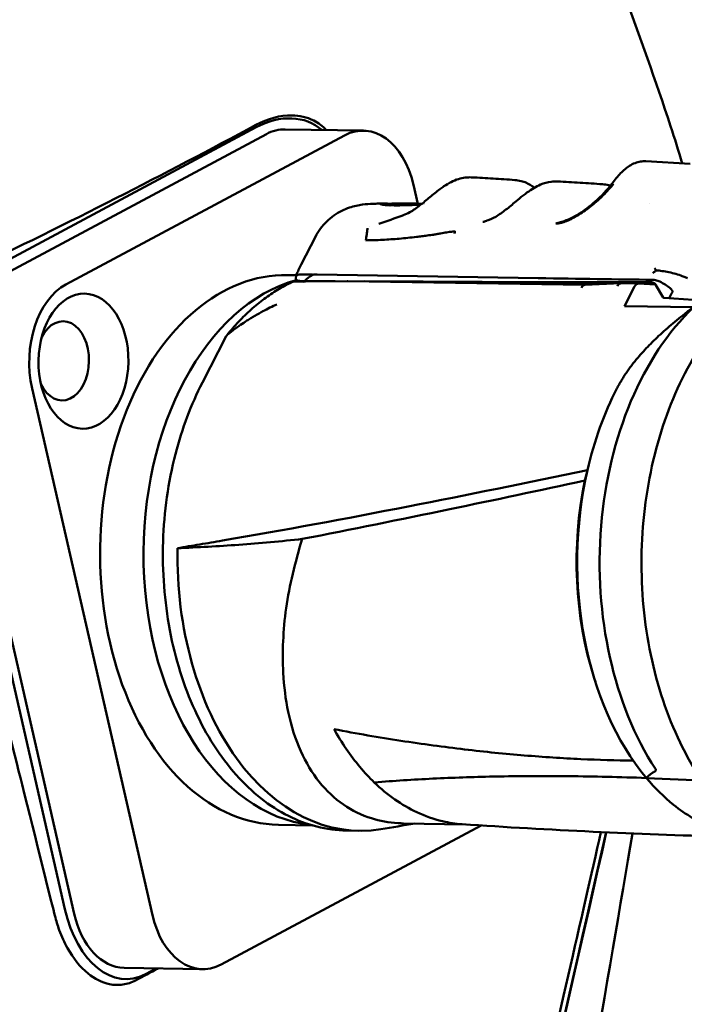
# Model space of a CAD drawing. Header units: millimetres. Extents: x 0 to 4686, y -120 to 1682.
# Tile 78 of 256: x 508 to 536, y 1077 to 1119. Entities that reach past the tile are written whole.
import ezdxf

# ---------------------------------------------------------------- set-up
doc = ezdxf.new("R2010")
doc.units = ezdxf.units.MM
doc.header["$LTSCALE"] = 2
doc.layers.add('Sichtbar (ISO)', color=7, linetype='Continuous', lineweight=50)

msp = doc.modelspace()

# ---------------------------------------------------------------- linework, layer by layer
at = {"layer": 'Sichtbar (ISO)'}
for p, q in [((506.2009, 1108.1113), (517.8332, 1114.3286)), ((519.0859, 1114.2405), (522.4448, 1114.1842)), ((506.3097, 1107.6407), (518.2741, 1114.0364)), ((521.633, 1113.9802), (509.6686, 1107.5845)), ((534.5634, 1112.8702), (536.4709, 1112.7536)), ((524.5902, 1111.8629), (524.7765, 1111.0478)), ((523.0848, 1111.0512), (523.0849, 1111.0512)), ((523.0849, 1111.0512), (523.3585, 1111.0518)), ((523.5813, 1110.9095), (523.5813, 1110.9095)), ((523.5992, 1110.9095), (523.5992, 1110.9095)), ((523.6102, 1110.9806), (523.6382, 1111.0496)), ((523.6279, 1110.9802), (523.6504, 1111.0359)), ((523.7148, 1111.0525), (524.0117, 1111.053)), ((524.3686, 1111.0537), (524.6811, 1111.0544)), ((524.6034, 1111.0393), (524.6028, 1111.054)), ((524.7447, 1111.0538), (524.7487, 1111.0413)), ((524.7466, 1111.0477), (524.9555, 1111.0481)), ((525.0206, 1111.0126), (525.0208, 1111.0126)), ((525.0485, 1111.0352), (525.0484, 1111.0352)), ((525.063, 1111.047), (525.0631, 1111.047)), ((525.0646, 1111.0483), (525.0647, 1111.0483)), ((534.7304, 1111.0601), (534.7304, 1111.0601)), ((522.6842, 1110.0561), (522.6842, 1110.0561)), ((520.3834, 1109.6313), (519.7737, 1108.4395)), ((520.3834, 1109.6313), (520.3834, 1109.6313)), ((519.7737, 1108.4395), (519.7736, 1108.4393)), ((519.5492, 1107.9804), (519.1842, 1107.9865)), ((519.5426, 1107.8016), (519.5495, 1107.9902)), ((519.9164, 1107.7303), (521.224, 1107.7243)), ((519.9485, 1107.7084), (521.745, 1107.7307)), ((520.4577, 1108.0128), (529.9508, 1107.8538)), ((521.7537, 1107.7307), (531.9536, 1107.5599)), ((519.4786, 1107.7026), (519.8455, 1107.7072)), ((519.8517, 1107.7214), (519.7386, 1107.7219)), ((519.8532, 1107.725), (519.8428, 1107.7009)), ((519.8532, 1107.725), (520.8562, 1107.7197)), ((522.4877, 1107.7184), (530.0538, 1107.6835)), ((523.1342, 1107.7076), (525.1681, 1107.6968)), ((534.8907, 1107.6518), (525.1681, 1107.6968)), ((533.4926, 1107.6318), (531.9496, 1107.5598)), ((534.247, 1107.6195), (533.5007, 1107.6319)), ((533.6475, 1106.6549), (534.0849, 1107.5014)), ((534.2529, 1107.6192), (534.9831, 1107.5746)), ((535.3177, 1107.0262), (534.9948, 1107.5571)), ((535.0357, 1107.5068), (535.0357, 1107.5068)), ((535.3574, 1107.0023), (536.6044, 1106.926)), ((536.6082, 1106.6054), (533.6475, 1106.6549)), ((515.5261, 1103.371), (516.5549, 1105.3619)), ((510.0242, 1080.5697), (504.859, 1103.1671)), ((513.3831, 1080.5134), (508.2179, 1103.1109)), ((509.6269, 1080.7606), (504.5439, 1103.0012)), ((514.8878, 1092.0697), (514.8881, 1092.0697)), ((514.9667, 1091.7425), (514.9669, 1091.7426)), ((532.3501, 1090.6804), (532.4012, 1090.5207)), ((521.2928, 1088.2946), (521.2929, 1088.2946)), ((533.332, 1087.1551), (533.332, 1087.1549)), ((533.5622, 1087.15), (533.5622, 1087.1499)), ((533.5651, 1087.1494), (533.5651, 1087.1493)), ((534.5949, 1086.3973), (536.9698, 1086.2972)), ((534.5949, 1086.3972), (534.5949, 1086.3972)), ((527.4979, 1084.3605), (516.3404, 1078.3961)), ((520.2455, 1084.3654), (518.7891, 1084.3898)), ((522.2386, 1084.132), (521.7161, 1084.1408)), ((526.8165, 1084.4054), (524.1562, 1084.45)), ((512.1696, 1078.2483), (515.5285, 1078.1921)), ((513.0885, 1077.9817), (513.5442, 1078.2253))]:
    msp.add_line(p, q, dxfattribs=at)
for centre, radius, start, end in [((521.7487, 1107.4308), 0.3, 89.04083, 90.71123), ((519.4823, 1107.4026), 0.3, 90.71099, 114.82876), ((535.3604, 1107.0522), 0.05, 211.30847, 266.5006), ((516.8214, 1105.2241), 0.3, 141.20721, 152.66998)]:
    msp.add_arc(centre, radius, start, end, dxfattribs=at)
for centre, major_axis, ratio, start_param, end_param in [((518.4787, 1111.5039), (2.0177, 2.8339), 0.7471574, 6.2066501, 7.2670455), ((519.0273, 1110.7409), (0.0586, 3.4995), 0.6653497, 0, 0.3544878), ((522.3863, 1110.6847), (0.0586, 3.4995), 0.6653497, 5.0668768, 6.6376731), ((524.4789, 1088.09), (-1.4767, 22.9184), 0.9768889, 6.2222444, 6.2479189), ((524.8108, 1088.0931), (-1.4769, 22.916), 0.9768888, 6.2265794, 6.2509051), ((518.9867, 1096.1882), (0.1975, 11.7983), 0.6653497, 0, 3.1415927), ((520.8527, 1096.1569), (-0.1975, -11.7983), 0.6653497, 3.3301881, 6.2204638), ((524.3987, 1107.8088), (-4.8569, 0.1768), 0.0220264, 5.75649, 6.2157204), ((524.3892, 1107.5436), (-4.8582, 0.1455), 0.0278593, 5.8830172, 5.9906387), ((524.2287, 1103.1381), (-4.2346, 4.6688), 0.456741, 6.169904, 6.3210479), ((520.4442, 1107.6741), (-0.5689, 0.0022), 0.5954519, 4.691029, 5.0403025), ((490.0825, 1110.2919), (59.9603, -2.1822), 0.0220264, 5.4405674, 5.5564), ((510.4219, 1104.289), (0.0586, 3.4995), 0.6653497, 0.3544878, 1.9252841), ((519.4823, 1107.4026), (-0.1285, 0.2711), 0.7092149, 6.2831668, 6.2832259), ((520.1421, 1107.4108), (-0.5716, 0.122), 0.4750621, 5.1570882, 5.3611831), ((489.6774, 1110.1293), (-60.1497, 1.7958), 0.0278172, 2.3075394, 2.4197361), ((531.9581, 1107.2598), (0.0045, -0.3001), 0.6513721, 3.1622498, 4.0513569), ((534.2419, 1107.3195), (0.005, 0.3), 0.6653497, 6.2536761, 7.2136072), ((535.5853, 1107.0493), (0.0018, 0.0497), 0.0044027, 2.5834325, 3.108328), ((535.656, 1107.0512), (-0.0712, -0.0483), 0.2611784, 5.8428829, 6.0971176), ((434.3693, 1082.69), (103.1901, 40.4623), 0.3517502, 5.9075594, 5.9124339), ((541.1001, 1095.8179), (-0.2143, -12.7982), 0.6653497, 3.7209225, 5.5069126), ((509.5262, 1104.304), (-0.0285, -1.6998), 0.6653497, 5.3393579, 10.3686054), ((539.6073, 1095.8429), (0.2009, 11.9983), 0.6653497, 0.9304219, 1.2622062), ((539.6073, 1095.8429), (-0.2009, -11.9983), 0.6653496, 4.4037988, 5.6297831), ((539.346, 1095.8473), (0.195, 11.6484), 0.6653496, 1.2932171, 2.0414893), ((522.4394, 1096.1303), (-0.2009, -11.9983), 0.6653497, 4.7124527, 6.402949), ((520.8527, 1096.1569), (-0.1657, -9.8986), 0.6653497, 0.2798823, 0.2798853), ((520.8527, 1096.1569), (-0.1975, -11.7983), 0.6653497, 0.0164976, 0.0167254), ((512.1457, 1082.1069), (0.186, -4.3378), 0.6185346, 5.0013417, 6.572138), ((512.2282, 1081.7478), (-0.0586, -3.4995), 0.6653497, 5.0668768, 6.2831853), ((515.5871, 1081.6916), (-0.0586, -3.4995), 0.6653497, 5.0668768, 6.6376731)]:
    msp.add_ellipse(centre, major_axis=major_axis, ratio=ratio, start_param=start_param, end_param=end_param, dxfattribs=at)
msp.add_ellipse((510.4219, 1104.289), major_axis=(0.0485, 2.8996), ratio=0.6653497, dxfattribs=at)
for points, knots in [([(521.9755, 1161.6471), (522.0038, 1159.9489), (522.0371, 1158.2485), (522.207, 1155.2801), (522.3644, 1153.9994), (522.8887, 1151.2722), (523.2689, 1149.8581), (524.1549, 1147.0516), (524.6635, 1145.6412), (526.6735, 1140.0273), (528.1244, 1135.8576), (530.9073, 1127.8144), (532.2408, 1123.9514), (534.2893, 1118.237), (534.9878, 1116.3511), (535.8025, 1113.8544), (535.9697, 1113.3209), (536.1281, 1112.7745)], [0, 0, 0, 0, 0.5096839, 0.5096839, 0.8943676, 0.8943676, 1.3788909, 1.3788909, 1.9280909, 1.9280909, 3.5737149, 3.5737149, 5.1089492, 5.1089492, 5.8751964, 5.8751964, 6.0772649, 6.0772649, 6.0772649, 6.0772649]), ([(517.8244, 1114.43), (518.3294, 1114.703), (518.8627, 1114.8488), (519.6931, 1114.8363), (520.0164, 1114.7678), (520.5114, 1114.5136), (520.6885, 1114.3773), (520.8383, 1114.2111)], [0.00000533, 0.00000533, 0.00000533, 0.00000533, 0.24326619, 0.24326619, 0.39922268, 0.39922268, 0.50517351, 0.50517351, 0.50517351, 0.50517351]), ([(517.8244, 1114.43), (515.8791, 1113.3783), (513.8753, 1112.3283), (509.7377, 1110.2264), (507.6038, 1109.1747), (505.4089, 1108.1248)], [-1.8830043, -1.8830043, -1.8830043, -1.8830043, -0.9434483, -0.9434483, -0.0000098, -0.0000098, -0.0000098, -0.0000098]), ([(533.1216, 1111.9197), (533.2372, 1112.0763), (533.3591, 1112.2254), (533.6067, 1112.4797), (533.7352, 1112.5888), (534.0194, 1112.7686), (534.1809, 1112.8342), (534.4168, 1112.8711), (534.4905, 1112.8747), (534.5634, 1112.8702)], [0, 0, 0, 0, 0.0589007, 0.0589007, 0.11686008, 0.11686008, 0.18259234, 0.18259234, 0.21198618, 0.21198618, 0.21198618, 0.21198618]), ([(525.8969, 1111.7948), (526.1044, 1111.9342), (526.3128, 1112.043), (526.6182, 1112.1372), (526.7153, 1112.158), (526.8119, 1112.1691)], [0, 0, 0, 0, 0.08629239, 0.08629239, 0.12613573, 0.12613573, 0.12613573, 0.12613573]), ([(529.4632, 1111.5254), (529.659, 1111.6684), (529.8538, 1111.7866), (530.2004, 1111.9315), (530.3542, 1111.9737), (530.5071, 1111.9914)], [0, 0, 0, 0, 0.08117156, 0.08117156, 0.14416445, 0.14416445, 0.14416445, 0.14416445]), ([(524.432, 1110.6801), (524.5775, 1110.764), (524.7256, 1110.8685), (525.0113, 1111.0904), (525.1526, 1111.2095), (525.4338, 1111.4445), (525.5764, 1111.562), (525.7763, 1111.7113), (525.8368, 1111.7544), (525.8969, 1111.7948)], [0, 0, 0, 0, 0.05512752, 0.05512752, 0.10936021, 0.10936021, 0.16675375, 0.16675375, 0.19177922, 0.19177922, 0.19177922, 0.19177922]), ([(530.9639, 1110.2737), (531.2074, 1110.3491), (531.4573, 1110.4662), (531.9384, 1110.7621), (532.1733, 1110.9461), (532.6603, 1111.3774), (532.913, 1111.6374), (533.1217, 1111.9197)], [0, 0, 0, 0, 0.08834817, 0.08834817, 0.17776808, 0.17776808, 0.28413848, 0.28413848, 0.28413848, 0.28413848]), ([(532.6153, 1111.2935), (532.6524, 1111.3281), (532.8721, 1111.5373), (533.0501, 1111.7348), (533.1776, 1111.9016)], [0.70059811, 0.70059811, 0.70059811, 0.70059811, 0.75, 1, 1, 1, 1]), ([(528.1227, 1110.4922), (528.2679, 1110.5763), (528.4155, 1110.6809), (528.7006, 1110.9032), (528.8416, 1111.0224), (529.0861, 1111.2279), (529.1929, 1111.3171), (529.298, 1111.3998)], [0, 0, 0, 0, 0.05504667, 0.05504667, 0.10925737, 0.10925737, 0.15230388, 0.15230388, 0.15230388, 0.15230388]), ([(532.019, 1110.7984), (532.0565, 1110.8257), (532.261, 1110.979), (532.4644, 1111.1529), (532.6153, 1111.2935)], [0.45490175, 0.45490175, 0.45490175, 0.45490175, 0.5, 0.70059811, 0.70059811, 0.70059811, 0.70059811]), ([(520.3834, 1109.6313), (520.5071, 1109.8732), (520.6726, 1110.0974), (521.0563, 1110.472), (521.2789, 1110.6286), (521.6213, 1110.799), (521.734, 1110.8453), (522.0395, 1110.9482), (522.2302, 1110.9873), (522.5595, 1111.032), (522.7073, 1111.0421), (522.9333, 1111.0498), (523.0082, 1111.0511), (523.0848, 1111.0512)], [0, 0, 0, 0, 0.08167732, 0.08167732, 0.16174993, 0.16174993, 0.19932013, 0.19932013, 0.26471023, 0.26471023, 0.32456197, 0.32456197, 0.35353001, 0.35353001, 0.35353001, 0.35353001]), ([(523.6356, 1111.0433), (523.5732, 1111.0466), (523.5164, 1111.0489), (523.3575, 1111.0532), (523.2403, 1111.052), (523.1481, 1111.0336), (523.1603, 1111.021), (523.2766, 1111.0002), (523.3584, 1110.9919), (523.5794, 1110.9804), (523.7167, 1110.9773), (523.8766, 1110.9776)], [0.39409836, 0.39409836, 0.39409836, 0.39409836, 0.44130067, 0.44130067, 0.54093768, 0.54093768, 0.62428917, 0.62428917, 0.68836191, 0.68836191, 0.75244935, 0.75244935, 0.75244935, 0.75244935]), ([(523.9959, 1111.0529), (523.9939, 1111.0528), (523.9907, 1111.0527), (523.982, 1111.0526), (523.9765, 1111.0525), (523.9573, 1111.0521), (523.9408, 1111.0518), (523.9024, 1111.0511), (523.8809, 1111.0507), (523.8356, 1111.05), (523.8121, 1111.0496), (523.7663, 1111.049), (523.7443, 1111.0487), (523.7048, 1111.0485), (523.6875, 1111.0484), (523.6597, 1111.0486), (523.6495, 1111.0488), (523.6406, 1111.0492), (523.6388, 1111.0494), (523.6378, 1111.0497), (523.6387, 1111.0499), (523.6408, 1111.0501)], [0.000001, 0.000001, 0.000001, 0.000001, 0.003602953, 0.003602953, 0.007220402, 0.007220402, 0.014259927, 0.014259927, 0.021267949, 0.021267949, 0.028223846, 0.028223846, 0.035155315, 0.035155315, 0.04210993, 0.04210993, 0.049141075, 0.049141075, 0.052939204, 0.052939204, 0.056720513, 0.056720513, 0.056720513, 0.056720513]), ([(523.6545, 1111.0347), (523.6492, 1111.0354), (523.6492, 1111.0362), (523.6535, 1111.0371), (523.6577, 1111.038), (523.6666, 1111.039), (523.6793, 1111.04), (523.6857, 1111.0404), (523.6931, 1111.0409), (523.7012, 1111.0414), (523.7094, 1111.0419), (523.7184, 1111.0423), (523.7279, 1111.0427), (523.7325, 1111.0429), (523.7377, 1111.0432), (523.7432, 1111.0434), (523.7483, 1111.0436), (523.7537, 1111.0438), (523.759, 1111.044), (523.7618, 1111.0441), (523.7645, 1111.0442), (523.7672, 1111.0443), (523.7701, 1111.0444), (523.7729, 1111.0444), (523.7756, 1111.0445), (523.7785, 1111.0446), (523.7813, 1111.0447), (523.784, 1111.0448), (523.7856, 1111.0448), (523.7872, 1111.0449), (523.7883, 1111.0449), (523.7896, 1111.045), (523.7905, 1111.045), (523.7926, 1111.045)], [0, 0, 0, 0, 0.25, 0.25, 0.25, 0.5, 0.5, 0.5, 0.6245489, 0.6245489, 0.6245489, 0.75, 0.75, 0.75, 0.8098444, 0.8098444, 0.8098444, 0.8653514, 0.8653514, 0.8653514, 0.8938682, 0.8938682, 0.8938682, 0.9241618, 0.9241618, 0.9241618, 0.9580075, 0.9580075, 0.9580075, 0.9774214, 0.9774214, 0.9774214, 1, 1, 1, 1]), ([(524.935, 1111.0317), (524.8271, 1111.0285), (524.7216, 1111.0255), (524.4584, 1111.0193), (524.3087, 1111.0169), (524.0454, 1111.0164), (523.9332, 1111.0182), (523.7559, 1111.0249), (523.6918, 1111.0297), (523.6545, 1111.0347)], [0.01976021, 0.01976021, 0.01976021, 0.01976021, 0.05297606, 0.05297606, 0.1059341, 0.1059341, 0.15874889, 0.15874889, 0.21155721, 0.21155721, 0.21155721, 0.21155721]), ([(523.8766, 1110.9776), (524.0365, 1110.978), (524.2169, 1110.9817), (524.5699, 1110.9933), (524.7351, 1111), (524.9043, 1111.0075)], [0.000001, 0.000001, 0.000001, 0.000001, 0.06421662, 0.06421662, 0.11589319, 0.11589319, 0.11589319, 0.11589319]), ([(524.0913, 1111.0514), (524.0844, 1111.0517), (524.0779, 1111.0519), (524.037, 1111.053), (524.0117, 1111.0532), (523.9959, 1111.0529)], [0.022755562, 0.022755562, 0.022755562, 0.022755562, 0.027799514, 0.027799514, 0.055676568, 0.055676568, 0.055676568, 0.055676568]), ([(524.0572, 1111.0437), (524.0784, 1111.0427), (524.1036, 1111.0418), (524.1326, 1111.041), (524.1617, 1111.0402), (524.1945, 1111.0395), (524.2309, 1111.039), (524.2672, 1111.0385), (524.3071, 1111.0382), (524.35, 1111.0381), (524.393, 1111.038), (524.4391, 1111.038), (524.4878, 1111.0383), (524.5365, 1111.0386), (524.5879, 1111.0391), (524.6414, 1111.0398), (524.6949, 1111.0405), (524.7506, 1111.0413), (524.8078, 1111.0423), (524.8547, 1111.0431), (524.9027, 1111.0439), (524.9514, 1111.0449)], [0, 0, 0, 0, 0.12500003, 0.12500003, 0.12500003, 0.25000003, 0.25000003, 0.25000003, 0.37500002, 0.37500002, 0.37500002, 0.50000002, 0.50000002, 0.50000002, 0.62500001, 0.62500001, 0.62500001, 0.75000001, 0.75000001, 0.75000001, 0.85236958, 0.85236958, 0.85236958, 0.85236958]), ([(524.6028, 1111.054), (524.6031, 1111.054), (524.6034, 1111.054), (524.6041, 1111.054), (524.6044, 1111.054), (524.6049, 1111.054), (524.6051, 1111.054), (524.6055, 1111.054), (524.6056, 1111.054), (524.6061, 1111.054), (524.6063, 1111.054), (524.6072, 1111.054), (524.6078, 1111.054), (524.6086, 1111.054), (524.6087, 1111.054), (524.6098, 1111.054), (524.6107, 1111.054), (524.6123, 1111.054), (524.6129, 1111.054), (524.6142, 1111.0541), (524.6149, 1111.0541), (524.6175, 1111.0541), (524.6189, 1111.0541), (524.629, 1111.0541), (524.6339, 1111.0542), (524.6535, 1111.0543), (524.6652, 1111.0543), (524.6821, 1111.0544), (524.6889, 1111.0544), (524.7032, 1111.0544), (524.7105, 1111.0544), (524.7294, 1111.0543), (524.7379, 1111.0541), (524.7437, 1111.0539), (524.7446, 1111.0539), (524.7447, 1111.0538)], [-0.05912333, -0.05912333, -0.05912333, -0.05912333, -0.058737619, -0.058737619, -0.058486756, -0.058486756, -0.058321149, -0.058321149, -0.058179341, -0.058179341, -0.057998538, -0.057998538, -0.057533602, -0.057533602, -0.057458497, -0.057458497, -0.056720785, -0.056720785, -0.056273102, -0.056273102, -0.055773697, -0.055773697, -0.05425286, -0.05425286, -0.052225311, -0.052225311, -0.048453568, -0.048453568, -0.045767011, -0.045767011, -0.042249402, -0.042249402, -0.035235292, -0.035235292, -0.032173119, -0.032173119, -0.032173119, -0.032173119]), ([(531.4864, 1110.4567), (531.4981, 1110.4631), (531.6671, 1110.5568), (531.8487, 1110.6739), (532.019, 1110.7984)], [0.23463639, 0.23463639, 0.23463639, 0.23463639, 0.25, 0.45490175, 0.45490175, 0.45490175, 0.45490175]), ([(522.6233, 1109.9992), (522.6188, 1109.9697), (522.6054, 1109.8915), (522.5867, 1109.7627), (522.5643, 1109.6177), (522.55, 1109.521), (522.5431, 1109.4756)], [0, 0, 0, 0, 0.1693267, 0.4460185, 0.7397287, 1, 1, 1, 1]), ([(525.5941, 1109.744), (525.6485, 1109.7544), (525.7024, 1109.7641), (525.8422, 1109.7884), (525.9344, 1109.8034), (526.1941, 1109.8446), (526.2755, 1109.8555), (526.3379, 1109.8609), (526.3526, 1109.8614), (526.3642, 1109.86), (526.3668, 1109.8594), (526.3691, 1109.8582), (526.3697, 1109.8577), (526.3703, 1109.8569), (526.3704, 1109.8566), (526.3705, 1109.856), (526.3705, 1109.8557), (526.3704, 1109.8553)], [-0.012720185, -0.012720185, -0.012720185, -0.012720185, -0.011200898, -0.011200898, -0.008872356, -0.008872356, -0.003607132, -0.003607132, -0.001297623, -0.001297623, -0.000547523, -0.000547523, -0.000241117, -0.000241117, -0.000114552, -0.000114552, -0.000002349, -0.000002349, -0.000002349, -0.000002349]), ([(526.3704, 1109.8553), (526.3689, 1109.846), (526.3672, 1109.8367), (526.3655, 1109.8273), (526.3638, 1109.8179), (526.362, 1109.8084), (526.3602, 1109.7989), (526.3584, 1109.7894), (526.3566, 1109.7799), (526.3547, 1109.7703)], [0, 0, 0, 0, 0.3333333, 0.3333333, 0.3333333, 0.6666667, 0.6666667, 0.6666667, 1, 1, 1, 1]), ([(530.9239, 1110.2248), (530.9193, 1110.2237), (530.9148, 1110.2227), (530.9103, 1110.2217), (530.8834, 1110.2158), (530.858, 1110.2116), (530.8344, 1110.2087), (530.8334, 1110.2086), (530.8324, 1110.2085), (530.8314, 1110.2084), (530.8073, 1110.2055), (530.7851, 1110.204), (530.7653, 1110.2025), (530.7619, 1110.2023), (530.7585, 1110.202), (530.7552, 1110.2018), (530.7349, 1110.2003), (530.7177, 1110.1986), (530.7032, 1110.1949), (530.7018, 1110.1946), (530.7004, 1110.1942), (530.6991, 1110.1939)], [0, 0, 0, 0, 0.0462845, 0.0462845, 0.0462845, 0.3218495, 0.3218495, 0.3218495, 0.3333333, 0.3333333, 0.3333333, 0.6167379, 0.6167379, 0.6167379, 0.6666667, 0.6666667, 0.6666667, 0.9713176, 0.9713176, 0.9713176, 1, 1, 1, 1]), ([(530.9239, 1110.2248), (530.9255, 1110.2252), (530.9287, 1110.2255), (530.9336, 1110.2275), (530.9371, 1110.2295), (530.9388, 1110.2302)], [0, 0, 0, 0, 0.33333333, 0.66666667, 0.99999215, 0.99999215, 0.99999215, 0.99999215]), ([(522.5431, 1109.4756), (522.7803, 1109.4785), (523.2577, 1109.4941), (523.9818, 1109.543), (524.4693, 1109.5931), (524.7143, 1109.6226)], [0, 0, 0, 0, 0.33333333, 0.66666667, 0.99998972, 0.99998972, 0.99998972, 0.99998972]), ([(524.7143, 1109.6226), (524.7926, 1109.632), (524.871, 1109.6417), (525.028, 1109.6616), (525.1064, 1109.6717), (525.185, 1109.682)], [-0.06041047, -0.06041047, -0.06041047, -0.06041047, -0.030202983, -0.030202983, -0.000000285, -0.000000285, -0.000000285, -0.000000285]), ([(525.4576, 1109.7182), (525.4125, 1109.7121), (525.3671, 1109.706), (525.2763, 1109.694), (525.2306, 1109.6879), (525.185, 1109.682)], [0.000000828, 0.000000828, 0.000000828, 0.000000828, 0.01734953, 0.01734953, 0.034853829, 0.034853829, 0.034853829, 0.034853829]), ([(525.5941, 1109.744), (525.5884, 1109.7429), (525.5829, 1109.7419), (525.5776, 1109.7409), (525.5723, 1109.7399), (525.5672, 1109.7389), (525.5623, 1109.7379), (525.5573, 1109.737), (525.5526, 1109.736), (525.548, 1109.7351), (525.5434, 1109.7343), (525.5389, 1109.7334), (525.5346, 1109.7326), (525.5304, 1109.7317), (525.5262, 1109.7309), (525.5223, 1109.7302), (525.5183, 1109.7294), (525.5144, 1109.7286), (525.5107, 1109.7279), (525.507, 1109.7272), (525.5035, 1109.7265), (525.5, 1109.7258), (525.4966, 1109.7252), (525.4933, 1109.7245), (525.4901, 1109.7239), (525.4869, 1109.7233), (525.4839, 1109.7227), (525.4809, 1109.7222), (525.478, 1109.7216), (525.4752, 1109.7211), (525.4724, 1109.7206), (525.4697, 1109.7201), (525.4671, 1109.7197), (525.4647, 1109.7193), (525.4622, 1109.7189), (525.4599, 1109.7185), (525.4576, 1109.7182)], [0, 0, 0, 0, 0.08333333, 0.08333333, 0.08333333, 0.16666667, 0.16666667, 0.16666667, 0.25, 0.25, 0.25, 0.33333333, 0.33333333, 0.33333333, 0.41666667, 0.41666667, 0.41666667, 0.5, 0.5, 0.5, 0.58333333, 0.58333333, 0.58333333, 0.66666667, 0.66666667, 0.66666667, 0.75, 0.75, 0.75, 0.83333333, 0.83333333, 0.83333333, 0.91666667, 0.91666667, 0.91666667, 0.99989605, 0.99989605, 0.99989605, 0.99989605]), ([(543.4866, 1109.0298), (542.5462, 1109.0456), (541.6027, 1108.8371), (539.7995, 1107.9938), (538.9409, 1107.3553), (537.3919, 1105.7091), (536.7035, 1104.6973), (535.5712, 1102.4054), (535.1282, 1101.1248), (534.5326, 1098.4266), (534.3802, 1097.0095), (534.3807, 1094.1814), (534.5335, 1092.771), (535.13, 1090.0979), (535.5735, 1088.8358), (536.7088, 1086.5878), (537.4003, 1085.602), (538.9629, 1084.0117), (539.8334, 1083.4058), (541.4938, 1082.7117), (542.267, 1082.5465), (543.0429, 1082.5335)], [4.7418982, 4.7418982, 4.7418982, 4.7418982, 5.0559758, 5.0559758, 5.3733113, 5.3733113, 5.6943107, 5.6943107, 6.0162376, 6.0162376, 6.3381133, 6.3381133, 6.6599202, 6.6599202, 6.9818165, 6.9818165, 7.3037049, 7.3037049, 7.6243276, 7.6243276, 7.8834909, 7.8834909, 7.8834909, 7.8834909]), ([(534.9364, 1108.2811), (534.9442, 1108.271), (534.9522, 1108.2606), (534.9606, 1108.2499), (534.969, 1108.2393), (534.9777, 1108.2284), (534.9867, 1108.2173), (534.9958, 1108.2062), (535.0051, 1108.1949), (535.0148, 1108.1833)], [0, 0, 0, 0, 0.3333333, 0.3333333, 0.3333333, 0.6666667, 0.6666667, 0.6666667, 1, 1, 1, 1]), ([(536.3607, 1107.8484), (536.3169, 1107.8688), (536.2671, 1107.8897), (536.2132, 1107.9107), (536.1862, 1107.9211), (536.1583, 1107.9316), (536.1296, 1107.942), (536.0435, 1107.9734), (535.9507, 1108.0044), (535.8545, 1108.0325), (535.7584, 1108.0607), (535.6591, 1108.086), (535.5599, 1108.1076), (535.4607, 1108.1291), (535.3616, 1108.1469), (535.269, 1108.1597), (535.1763, 1108.1724), (535.0901, 1108.1803), (535.0148, 1108.1833)], [0, 0, 0, 0, 0.133407, 0.133407, 0.133407, 0.2, 0.2, 0.2, 0.4, 0.4, 0.4, 0.6, 0.6, 0.6, 0.8, 0.8, 0.8, 1, 1, 1, 1]), ([(519.5459, 1107.7932), (519.5537, 1107.7838), (519.5661, 1107.7749), (519.5831, 1107.7665), (519.6, 1107.7581), (519.6215, 1107.7501), (519.6474, 1107.7427), (519.6734, 1107.7353), (519.7038, 1107.7283), (519.7386, 1107.7219)], [0, 0, 0, 0, 0.3333333, 0.3333333, 0.3333333, 0.6666667, 0.6666667, 0.6666667, 1, 1, 1, 1]), ([(520.202, 1108.0154), (520.2125, 1108.0154), (520.2234, 1108.0142), (520.2436, 1108.0079), (520.2533, 1108.0031), (520.2623, 1107.9956)], [0.000001, 0.000001, 0.000001, 0.000001, 0.006296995, 0.006296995, 0.012034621, 0.012034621, 0.012034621, 0.012034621]), ([(534.8597, 1107.7835), (534.8993, 1107.7831), (534.9423, 1107.777), (535.0446, 1107.7519), (535.1041, 1107.7304), (535.242, 1107.6684), (535.3206, 1107.6247), (535.4663, 1107.5315), (535.5345, 1107.4828), (535.6003, 1107.4314)], [-0.093329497, -0.093329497, -0.093329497, -0.093329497, -0.075403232, -0.075403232, -0.053185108, -0.053185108, -0.025078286, -0.025078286, -0.000001, -0.000001, -0.000001, -0.000001]), ([(519.3539, 1107.6737), (519.1509, 1107.5775), (518.9507, 1107.4696), (518.557, 1107.2313), (518.3635, 1107.1009), (517.9845, 1106.8184), (517.7988, 1106.6665), (517.4365, 1106.3419), (517.2597, 1106.1694), (516.9165, 1105.8054), (516.75, 1105.614), (516.5888, 1105.4135)], [5.05987198, 5.05987198, 5.05987198, 5.05987198, 5.13797046, 5.13797046, 5.21606895, 5.21606895, 5.29416744, 5.29416744, 5.37226593, 5.37226593, 5.45017972, 5.45017972, 5.45017972, 5.45017972]), ([(533.3441, 1107.5138), (533.3565, 1107.5393), (533.3717, 1107.5616), (533.3887, 1107.5797), (533.4058, 1107.5977), (533.4248, 1107.6115), (533.4448, 1107.6203), (533.4629, 1107.6283), (533.4818, 1107.6323), (533.5007, 1107.6319)], [0, 0, 0, 0, 0.33333333, 0.33333333, 0.33333333, 0.66666667, 0.66666667, 0.66666667, 0.96884852, 0.96884852, 0.96884852, 0.96884852]), ([(534.7916, 1107.6758), (534.8015, 1107.6758), (534.8113, 1107.6751), (534.821, 1107.6737), (534.8222, 1107.6735), (534.8234, 1107.6734), (534.8246, 1107.6732), (534.8331, 1107.6719), (534.8414, 1107.6701), (534.8495, 1107.668), (534.8534, 1107.667), (534.8573, 1107.6659), (534.8611, 1107.6648), (534.8664, 1107.6632), (534.8715, 1107.6615), (534.8766, 1107.6596), (534.8824, 1107.6576), (534.888, 1107.6554), (534.8935, 1107.653), (534.8963, 1107.6518), (534.899, 1107.6506), (534.9017, 1107.6494), (534.9084, 1107.6464), (534.9147, 1107.6432), (534.9208, 1107.6399), (534.9222, 1107.6392), (534.9235, 1107.6385), (534.9248, 1107.6378), (534.9312, 1107.6343), (534.9373, 1107.6306), (534.943, 1107.627), (534.9438, 1107.6265), (534.9446, 1107.626), (534.9454, 1107.6254), (534.9507, 1107.622), (534.9557, 1107.6185), (534.9604, 1107.615), (534.9614, 1107.6142), (534.9624, 1107.6135), (534.9634, 1107.6127), (534.967, 1107.61), (534.9704, 1107.6073), (534.9736, 1107.6046), (534.9755, 1107.6029), (534.9774, 1107.6013), (534.9792, 1107.5997)], [0, 0, 0, 0, 0.125, 0.125, 0.125, 0.1404556, 0.1404556, 0.1404556, 0.25, 0.25, 0.25, 0.3024157, 0.3024157, 0.3024157, 0.375, 0.375, 0.375, 0.4577301, 0.4577301, 0.4577301, 0.5, 0.5, 0.5, 0.6027828, 0.6027828, 0.6027828, 0.625, 0.625, 0.625, 0.7347365, 0.7347365, 0.7347365, 0.75, 0.75, 0.75, 0.853141, 0.853141, 0.853141, 0.875, 0.875, 0.875, 0.9538508, 0.9538508, 0.9538508, 1, 1, 1, 1]), ([(534.9948, 1107.5571), (534.9809, 1107.58), (534.9631, 1107.6008), (534.9329, 1107.6263), (534.9224, 1107.6338), (534.9011, 1107.6468), (534.8902, 1107.6523), (534.8712, 1107.6604), (534.863, 1107.6633), (534.8515, 1107.6668), (534.8477, 1107.6678), (534.8402, 1107.6697), (534.8369, 1107.6704), (534.8322, 1107.6713), (534.8307, 1107.6715), (534.8289, 1107.6718), (534.8285, 1107.6719), (534.8285, 1107.6719)], [0, 0, 0, 0, 0.008023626, 0.008023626, 0.011917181, 0.011917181, 0.015614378, 0.015614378, 0.018415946, 0.018415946, 0.019934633, 0.019934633, 0.021861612, 0.021861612, 0.023674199, 0.023674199, 0.025370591, 0.025370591, 0.025370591, 0.025370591]), ([(535.7049, 1107.2521), (535.7073, 1107.2569), (535.7089, 1107.2623), (535.7102, 1107.2744), (535.7099, 1107.2811), (535.7062, 1107.3019), (535.7002, 1107.317), (535.6817, 1107.3489), (535.6693, 1107.3653), (535.6386, 1107.3991), (535.62, 1107.4161), (535.6003, 1107.4314)], [0.000001, 0.000001, 0.000001, 0.000001, 0.003306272, 0.003306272, 0.006697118, 0.006697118, 0.013161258, 0.013161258, 0.019828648, 0.019828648, 0.027303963, 0.027303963, 0.027303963, 0.027303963]), ([(518.7187, 1106.7282), (518.5341, 1106.642), (518.3281, 1106.5393), (518.1247, 1106.4297), (518.0709, 1106.4007), (518.0172, 1106.3712), (517.9641, 1106.3415), (517.8904, 1106.3003), (517.8179, 1106.2586), (517.747, 1106.2168), (517.6993, 1106.1887), (517.6523, 1106.1605), (517.6063, 1106.1324), (517.5498, 1106.0979), (517.4947, 1106.0635), (517.4413, 1106.0295)], [0.52327687, 0.52327687, 0.52327687, 0.52327687, 0.63665356, 0.63665356, 0.63665356, 0.66666667, 0.66666667, 0.66666667, 0.70833333, 0.70833333, 0.70833333, 0.73638868, 0.73638868, 0.73638868, 0.77083333, 0.77083333, 0.77083333, 0.77083333]), ([(517.4413, 1106.0295), (517.3444, 1105.9678), (517.2531, 1105.9073), (517.169, 1105.8496), (517.113, 1105.8111), (517.0602, 1105.7739), (517.0104, 1105.7379), (516.9918, 1105.7244), (516.9735, 1105.711), (516.9557, 1105.6979), (516.9244, 1105.6749), (516.8944, 1105.6523), (516.8656, 1105.6303), (516.8363, 1105.6079), (516.8082, 1105.5861), (516.7812, 1105.5647), (516.7287, 1105.5231), (516.6806, 1105.4835), (516.6365, 1105.4455)], [0.77083333, 0.77083333, 0.77083333, 0.77083333, 0.83333333, 0.83333333, 0.83333333, 0.875, 0.875, 0.875, 0.890625, 0.890625, 0.890625, 0.91796875, 0.91796875, 0.91796875, 0.94581371, 0.94581371, 0.94581371, 1, 1, 1, 1]), ([(521.7161, 1084.1408), (520.8642, 1084.155), (520.0164, 1084.3702), (518.4075, 1085.1792), (517.648, 1085.7783), (516.2884, 1087.3059), (515.6914, 1088.2403), (514.727, 1090.3461), (514.3608, 1091.5184), (513.8969, 1093.9786), (513.7991, 1095.2662), (513.8811, 1097.8275), (514.0607, 1099.1007), (514.6527, 1101.3992), (515.043, 1102.4363), (515.5261, 1103.371)], [4.6828798, 4.6828798, 4.6828798, 4.6828798, 4.9932378, 4.9932378, 5.3087259, 5.3087259, 5.6302836, 5.6302836, 5.9534731, 5.9534731, 6.2765973, 6.2765973, 6.5996064, 6.5996064, 6.8940505, 6.8940505, 6.8940505, 6.8940505]), ([(509.1934, 1080.4885), (509.099, 1080.8664), (508.3476, 1083.8778), (507.4139, 1087.6112), (506.8623, 1089.8148), (505.4649, 1095.3848), (504.4425, 1099.4464), (503.534, 1103.018)], [0.00005734, 0.00005734, 0.00005734, 0.00005734, 0.11967985, 0.11967985, 0.1990324, 0.1990324, 0.34766062, 0.34766062, 0.34766062, 0.34766062]), ([(532.0623, 1099.6143), (529.466, 1099.0709), (526.8863, 1098.5456), (521.6782, 1097.5288), (519.0317, 1097.0377), (516.3858, 1096.5858)], [0.000001, 0.000001, 0.000001, 0.000001, 1.0066449, 1.0066449, 2.0828075, 2.0828075, 2.0828075, 2.0828075]), ([(531.9459, 1099.1641), (531.9646, 1099.2394), (531.9837, 1099.3146), (532.0225, 1099.4646), (532.0423, 1099.5396), (532.0623, 1099.6143)], [-0.061594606, -0.061594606, -0.061594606, -0.061594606, -0.030797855, -0.030797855, -0.000001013, -0.000001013, -0.000001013, -0.000001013]), ([(519.8177, 1096.6584), (521.919, 1097.066), (524.0234, 1097.4924), (528.0623, 1098.3319), (529.9954, 1098.7428), (531.9459, 1099.1641)], [-1.6057604, -1.6057604, -1.6057604, -1.6057604, -0.7596084, -0.7596084, -0.000001, -0.000001, -0.000001, -0.000001]), ([(514.4563, 1096.2632), (515.3368, 1096.2974), (516.2123, 1096.3462), (518.0012, 1096.4769), (518.9097, 1096.5597), (519.8177, 1096.6584)], [-0.68843797, -0.68843797, -0.68843797, -0.68843797, -0.35180173, -0.35180173, -0.00002346, -0.00002346, -0.00002346, -0.00002346]), ([(514.4563, 1096.2632), (514.7756, 1096.3155), (515.0951, 1096.3683), (515.7382, 1096.4758), (516.0619, 1096.5305), (516.3858, 1096.5858)], [-0.25967636, -0.25967636, -0.25967636, -0.25967636, -0.13057272, -0.13057272, -0.000001, -0.000001, -0.000001, -0.000001]), ([(524.1562, 1084.45), (524.0798, 1084.4512), (524.0037, 1084.4542), (523.532, 1084.4829), (523.1494, 1084.5523), (522.3539, 1084.8021), (521.9552, 1084.9987), (521.2053, 1085.5191), (520.8518, 1085.8491), (520.2345, 1086.6219), (519.974, 1087.0609), (519.5264, 1088.0614), (519.341, 1088.6251), (519.0979, 1089.7698), (519.0302, 1090.3322), (518.9554, 1091.7998), (518.9873, 1092.7284), (519.1961, 1094.1808), (519.2929, 1094.6741), (519.5251, 1095.663), (519.6597, 1096.1611), (519.8177, 1096.6584)], [1.8804829, 1.8804829, 1.8804829, 1.8804829, 1.9151618, 1.9151618, 2.0966571, 2.0966571, 2.3120567, 2.3120567, 2.5345659, 2.5345659, 2.7579558, 2.7579558, 2.9931482, 2.9931482, 3.1998931, 3.1998931, 3.5123373, 3.5123373, 3.6707444, 3.6707444, 3.8303956, 3.8303956, 3.8303956, 3.8303956]), ([(522.9045, 1086.2082), (522.6917, 1086.4123), (522.487, 1086.6336), (522.2865, 1086.8745), (522.086, 1087.1154), (521.8899, 1087.3764), (521.7041, 1087.6479), (521.5184, 1087.9195), (521.3427, 1088.201), (521.1781, 1088.4936)], [0.00001329, 0.00001329, 0.00001329, 0.00001329, 0.33333333, 0.33333333, 0.33333333, 0.66666667, 0.66666667, 0.66666667, 1, 1, 1, 1]), ([(521.1781, 1088.4936), (522.1546, 1088.3058), (524.0654, 1087.9764), (526.8149, 1087.6061), (529.3743, 1087.3509), (531.7541, 1087.1968), (533.2887, 1087.1516), (534.0273, 1087.1426)], [0, 0, 0, 0, 0.2, 0.4, 0.6, 0.8, 0.99246066, 0.99246066, 0.99246066, 0.99246066]), ([(534.9812, 1086.7859), (534.9893, 1086.7735), (534.9955, 1086.7618), (535.0031, 1086.7424), (535.0044, 1086.7346), (535.0044, 1086.7174), (534.9996, 1086.7102), (534.992, 1086.706)], [0.087833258, 0.087833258, 0.087833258, 0.087833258, 0.093068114, 0.093068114, 0.09830297, 0.09830297, 0.108409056, 0.108409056, 0.108409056, 0.108409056]), ([(528.0559, 1086.4603), (528.0435, 1086.46), (528.031, 1086.4598), (527.1366, 1086.441), (526.2727, 1086.411), (524.5739, 1086.3279), (523.7403, 1086.2746), (522.9179, 1086.2093), (522.9112, 1086.2088), (522.9045, 1086.2082)], [-0.77267399, -0.77267399, -0.77267399, -0.77267399, -0.76728644, -0.76728644, -0.38522875, -0.38522875, 0, 0, 0.00316711, 0.00316711, 0.00316711, 0.00316711]), ([(524.7273, 1084.9322), (524.4068, 1085.0832), (524.0963, 1085.2657), (523.4836, 1085.6948), (523.1862, 1085.9379), (522.9045, 1086.2082)], [-0.30274945, -0.30274945, -0.30274945, -0.30274945, -0.15161812, -0.15161812, 0, 0, 0, 0]), ([(534.5949, 1086.3972), (533.4585, 1086.4397), (532.3445, 1086.4662), (530.1765, 1086.4871), (529.1232, 1086.4819), (528.0808, 1086.4608), (528.0684, 1086.4606), (528.0559, 1086.4603)], [0.00003749, 0.00003749, 0.00003749, 0.00003749, 0.45139008, 0.45139008, 0.89667995, 0.89667995, 0.9020626, 0.9020626, 0.9020626, 0.9020626]), ([(534.5949, 1086.3972), (534.9584, 1085.9645), (535.3472, 1085.5807), (536.0209, 1085.0379), (536.2938, 1084.8474), (536.5735, 1084.6806)], [-1.49394858, -1.49394858, -1.49394858, -1.49394858, -1.28343116, -1.28343116, -1.14742536, -1.14742536, -1.14742536, -1.14742536]), ([(526.6855, 1084.4142), (526.4009, 1084.4335), (526.1197, 1084.4763), (525.4616, 1084.6316), (525.0883, 1084.762), (524.7273, 1084.9322)], [-0.29871057, -0.29871057, -0.29871057, -0.29871057, -0.17128336, -0.17128336, -0.000001, -0.000001, -0.000001, -0.000001]), ([(532.8642, 1084.0655), (530.7894, 1074.9173), (528.1479, 1063.4057), (522.0546, 1037.102), (521.0119, 1032.9655), (519.8829, 1029.6779), (519.3025, 1028.2173), (517.6067, 1026.139), (516.7982, 1025.4779), (514.213, 1024.1042), (512.7481, 1023.7722), (504.6715, 1022.3446), (493.6223, 1020.717), (475.571, 1018.0719)], [-25.2188043, -25.2188043, -25.2188043, -25.2188043, -21.3302568, -21.3302568, -14.2017749, -14.2017749, -10.9447154, -10.9447154, -8.7828271, -8.7828271, -5.4732498, -5.4732498, -0.000001, -0.000001, -0.000001, -0.000001]), ([(532.6373, 1084.0758), (531.8092, 1080.4167), (530.7783, 1075.8993), (528.0627, 1064.0764), (526.4943, 1057.2915), (522.2963, 1039.291), (521.3054, 1035.2497), (519.7314, 1029.6543), (519.1441, 1028.6333), (517.9954, 1026.8639), (517.2817, 1026.1103), (515.6915, 1025.0327), (514.7729, 1024.5412), (512.998, 1024.0145), (512.3049, 1023.836), (509.944, 1023.3778), (508.4389, 1023.1195), (507.2184, 1022.9112), (506.7148, 1022.8269), (501.9624, 1022.0554), (496.4661, 1021.2174), (485.96, 1019.6333), (479.3102, 1018.639), (475.6271, 1018.0887)], [1.3631423, 1.3631423, 1.3631423, 1.3631423, 1.692464, 1.692464, 2.0552472, 2.0552472, 2.7525526, 2.7525526, 3.8917374, 3.8917374, 5.1533754, 5.1533754, 6.0784494, 6.0784494, 6.4041978, 6.4041978, 6.641156, 6.641156, 6.9223973, 6.9223973, 8.4327489, 8.4327489, 9.7294307, 9.7294307, 9.7294307, 9.7294307]), ([(532.8701, 1084.0641), (530.9082, 1075.3831), (528.4407, 1064.6831), (525.0594, 1050.0644), (524.2291, 1046.4789), (523.4506, 1043.1935)], [0.745645, 0.745645, 0.745645, 0.745645, 1.7103802, 1.7103802, 2.367081, 2.367081, 2.367081, 2.367081]), ([(524.3991, 1028.3183), (526.9801, 1042.5738), (527.1286, 1043.7738), (531.5421, 1069.7203), (532.9634, 1077.9955), (533.9947, 1084.0158)], [0.0000016, 0.0000016, 0.0000016, 0.0000016, 4.3462018, 4.3462018, 7.8957501, 7.8957501, 7.8957501, 7.8957501]), ([(509.1934, 1080.4885), (509.2462, 1080.2765), (509.3093, 1080.0702), (509.4819, 1079.5968), (509.5999, 1079.3372), (509.9814, 1078.6537), (510.281, 1078.2818), (510.907, 1077.7725), (511.2203, 1077.6142), (511.7339, 1077.5087), (511.9272, 1077.5026), (512.3033, 1077.5592), (512.4848, 1077.6196), (512.6593, 1077.7123)], [-0.65702834, -0.65702834, -0.65702834, -0.65702834, -0.58967998, -0.58967998, -0.49669211, -0.49669211, -0.32478152, -0.32478152, -0.17563305, -0.17563305, -0.08648578, -0.08648578, -0.000001, -0.000001, -0.000001, -0.000001]), ([(527.9213, 1021.7598), (527.9213, 1023.2705), (527.9188, 1024.7813), (527.9544, 1026.2916), (527.9724, 1027.0557), (528.0001, 1027.8196), (528.0441, 1028.5827), (528.0997, 1029.5474), (528.1814, 1030.5108), (528.3068, 1031.4689), (528.4018, 1032.195), (528.522, 1032.9181), (528.675, 1033.6343), (528.7759, 1034.1066), (528.8911, 1034.5758), (529.0224, 1035.0406), (529.2054, 1035.6885), (529.4197, 1036.3276), (529.664, 1036.955), (530.0044, 1037.8296), (530.403, 1038.6813), (530.8453, 1039.5094), (531.2828, 1040.3285), (531.763, 1041.1244), (532.2685, 1041.9037), (532.5596, 1042.3524), (532.859, 1042.7956), (533.164, 1043.2349), (533.8249, 1044.1869), (534.5119, 1045.1206), (535.2008, 1046.0528), (537.9607, 1049.7881), (540.7506, 1053.5008), (543.5244, 1057.2258), (544.17, 1058.0928), (544.8147, 1058.9605), (545.4569, 1059.83), (545.967, 1060.5207), (546.4756, 1061.2125), (546.9756, 1061.9105), (547.4019, 1062.5057), (547.8221, 1063.1053), (548.2275, 1063.7148), (548.633, 1064.3245), (549.0236, 1064.944), (549.3859, 1065.5803), (549.6919, 1066.1177), (549.9776, 1066.6671), (550.224, 1067.2339), (550.443, 1067.7375), (550.6309, 1068.255), (550.7791, 1068.7834), (550.9311, 1069.3258), (551.0413, 1069.8797), (551.1245, 1070.4371), (551.221, 1071.0832), (551.2813, 1071.734), (551.3218, 1072.3859), (551.3511, 1072.8582), (551.37, 1073.3312), (551.3839, 1073.8042), (551.424, 1075.1764), (551.4213, 1076.5494), (551.4213, 1077.9221)], [0, 0, 0, 0, 0.0720994, 0.0720994, 0.0720994, 0.1085789, 0.1085789, 0.1085789, 0.1546935, 0.1546935, 0.1546935, 0.1896425, 0.1896425, 0.1896425, 0.2126861, 0.2126861, 0.2126861, 0.2448059, 0.2448059, 0.2448059, 0.2895737, 0.2895737, 0.2895737, 0.3338527, 0.3338527, 0.3338527, 0.3593459, 0.3593459, 0.3593459, 0.4145875, 0.4145875, 0.4145875, 0.6359245, 0.6359245, 0.6359245, 0.6874428, 0.6874428, 0.6874428, 0.7283652, 0.7283652, 0.7283652, 0.7632574, 0.7632574, 0.7632574, 0.798163, 0.798163, 0.798163, 0.8276439, 0.8276439, 0.8276439, 0.8538379, 0.8538379, 0.8538379, 0.8807248, 0.8807248, 0.8807248, 0.9118969, 0.9118969, 0.9118969, 0.9344828, 0.9344828, 0.9344828, 1, 1, 1, 1]), ([(556.4213, 1077.9221), (556.4213, 1076.5869), (556.4241, 1075.2513), (556.39, 1073.9167), (556.3725, 1073.2296), (556.3452, 1072.5429), (556.2978, 1071.8569), (556.2111, 1070.6016), (556.057, 1069.349), (555.7685, 1068.1241), (555.6158, 1067.4756), (555.4254, 1066.8349), (555.1963, 1066.2093), (554.7586, 1065.0137), (554.1798, 1063.8733), (553.535, 1062.7739), (552.8049, 1061.529), (551.9902, 1060.3367), (551.1508, 1059.1625), (550.6342, 1058.4398), (550.1082, 1057.7239), (549.5807, 1057.0091), (547.4473, 1054.1181), (545.2892, 1051.245), (543.1405, 1048.3652), (542.0394, 1046.8894), (540.9408, 1045.4119), (539.8437, 1043.9333), (539.4214, 1043.364), (538.9993, 1042.7946), (538.5809, 1042.2224), (538.3109, 1041.8531), (538.0425, 1041.4827), (537.777, 1041.1103), (537.3679, 1040.5365), (536.9658, 1039.958), (536.5787, 1039.369), (535.8908, 1038.3222), (535.2502, 1037.2423), (534.7275, 1036.1048), (534.4807, 1035.5677), (534.2601, 1035.0178), (534.0717, 1034.4578), (533.9555, 1034.1125), (533.8515, 1033.7634), (533.7592, 1033.411), (533.6015, 1032.8094), (533.4779, 1032.1986), (533.3784, 1031.5845), (533.1593, 1030.2325), (533.0572, 1028.8651), (532.9989, 1027.4968), (532.9174, 1025.5855), (532.9213, 1023.6725), (532.9213, 1021.7598)], [0, 0, 0, 0, 0.0637256, 0.0637256, 0.0637256, 0.0965328, 0.0965328, 0.0965328, 0.156576, 0.156576, 0.156576, 0.1883636, 0.1883636, 0.1883636, 0.2491114, 0.2491114, 0.2491114, 0.3179007, 0.3179007, 0.3179007, 0.3602396, 0.3602396, 0.3602396, 0.5314832, 0.5314832, 0.5314832, 0.6192341, 0.6192341, 0.6192341, 0.6530146, 0.6530146, 0.6530146, 0.674815, 0.674815, 0.674815, 0.7084074, 0.7084074, 0.7084074, 0.7681072, 0.7681072, 0.7681072, 0.7962982, 0.7962982, 0.7962982, 0.8136828, 0.8136828, 0.8136828, 0.8433644, 0.8433644, 0.8433644, 0.9087128, 0.9087128, 0.9087128, 1, 1, 1, 1])]:
    msp.add_open_spline(points, degree=3, knots=knots, dxfattribs=at)
for points in [[(526.8119, 1112.1691), (526.9039, 1112.1797), (526.9958, 1112.183), (527.0867, 1112.179)], [(527.0867, 1112.179), (527.3963, 1112.1653), (527.7053, 1112.1486), (528.0139, 1112.1297)], [(528.0139, 1112.1297), (528.3225, 1112.1108), (528.631, 1112.0898), (528.939, 1112.0657)], [(528.939, 1112.0657), (529.0297, 1112.0587), (529.1195, 1112.0442), (529.2075, 1112.0224)], [(529.2074, 1112.0224), (529.3633, 1111.9838), (529.514, 1111.9171), (529.6483, 1111.8255)], [(530.5071, 1111.9914), (530.5971, 1112.0019), (530.6871, 1112.0052), (530.7761, 1112.0015)], [(530.7761, 1112.0015), (531.0991, 1111.9879), (531.4214, 1111.9708), (531.7433, 1111.9512)], [(529.6483, 1111.8255), (529.6908, 1111.7966), (529.7366, 1111.7665), (529.7844, 1111.7364)], [(531.7433, 1111.9512), (532.0652, 1111.9315), (532.3868, 1111.9092), (532.7081, 1111.8834)], [(532.7081, 1111.8834), (532.7968, 1111.8762), (532.8848, 1111.8619), (532.9709, 1111.8406)], [(532.971, 1111.8406), (532.9959, 1111.8344), (533.0207, 1111.8275), (533.0453, 1111.8199)], [(529.298, 1111.3998), (529.3534, 1111.4434), (529.4085, 1111.4854), (529.4632, 1111.5254)], [(523.6408, 1111.0501), (523.6573, 1111.0515), (523.682, 1111.0524), (523.7148, 1111.0525)], [(523.1095, 1110.189), (523.4465, 1110.2977), (523.7781, 1110.4211), (524.1367, 1110.5462)], [(524.1367, 1110.5462), (524.1414, 1110.5478), (524.1461, 1110.5495), (524.1509, 1110.5512)], [(524.1509, 1110.5512), (524.2475, 1110.5857), (524.3423, 1110.6284), (524.432, 1110.6801)], [(527.566, 1110.2647), (527.6183, 1110.2806), (527.6707, 1110.2968), (527.7231, 1110.3132)], [(527.7231, 1110.3132), (527.7328, 1110.3163), (527.7424, 1110.3194), (527.7521, 1110.3226)], [(527.7521, 1110.3226), (527.8741, 1110.3634), (527.9997, 1110.4209), (528.1227, 1110.4922)], [(530.7425, 1110.2067), (530.8163, 1110.2286), (530.8901, 1110.2509), (530.9639, 1110.2737)], [(530.9846, 1110.2394), (531.1421, 1110.287), (531.3073, 1110.3586), (531.4864, 1110.4567)], [(523.1095, 1110.189), (523.1092, 1110.1889), (523.1089, 1110.1888), (523.1086, 1110.1887)], [(530.9388, 1110.2302), (530.9437, 1110.2315), (530.9528, 1110.2309), (530.9692, 1110.2362), (530.9794, 1110.2381), (530.9846, 1110.2394)], [(519.5496, 1107.9906), (519.6231, 1108.1411), (519.6976, 1108.2907), (519.7736, 1108.4393)], [(535.0148, 1108.1833), (534.9966, 1108.1704), (534.9612, 1108.144), (534.9109, 1108.1036), (534.8792, 1108.076), (534.8639, 1108.0621)], [(519.5426, 1107.8016), (519.5425, 1107.7987), (519.5436, 1107.7959), (519.5459, 1107.7932)], [(519.5531, 1107.9924), (519.5507, 1107.9917), (519.5495, 1107.991), (519.5495, 1107.9902)], [(530.9596, 1107.6699), (530.9118, 1107.6702), (530.8641, 1107.6705), (530.8164, 1107.6707)], [(530.9596, 1107.6699), (532.2737, 1107.6627), (533.5889, 1107.6546), (534.9021, 1107.6459)], [(524.6541, 1084.4416), (524.1672, 1084.3619), (523.6804, 1084.2822), (523.1937, 1084.2025)], [(537.9195, 1083.8815), (534.171, 1083.9845), (530.4256, 1084.1613), (526.6853, 1084.4143)], [(512.6593, 1077.7123), (512.9819, 1077.8835), (513.3034, 1078.0541), (513.6239, 1078.224)]]:
    msp.add_open_spline(points, degree=3, dxfattribs=at)
for points, weights in [([(533.3259, 1103.119), (534.2043, 1104.8188), (536.6082, 1106.6054)], [1.05000006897, 1.05000006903, 1.01667721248]), ([(534.5949, 1086.3972), (534.7175, 1086.5481), (534.992, 1086.706)], [1.00672101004, 1.01038793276, 1.01006034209])]:
    msp.add_rational_spline(points, weights, degree=2, dxfattribs=at)

doc.saveas('drawing.dxf')
